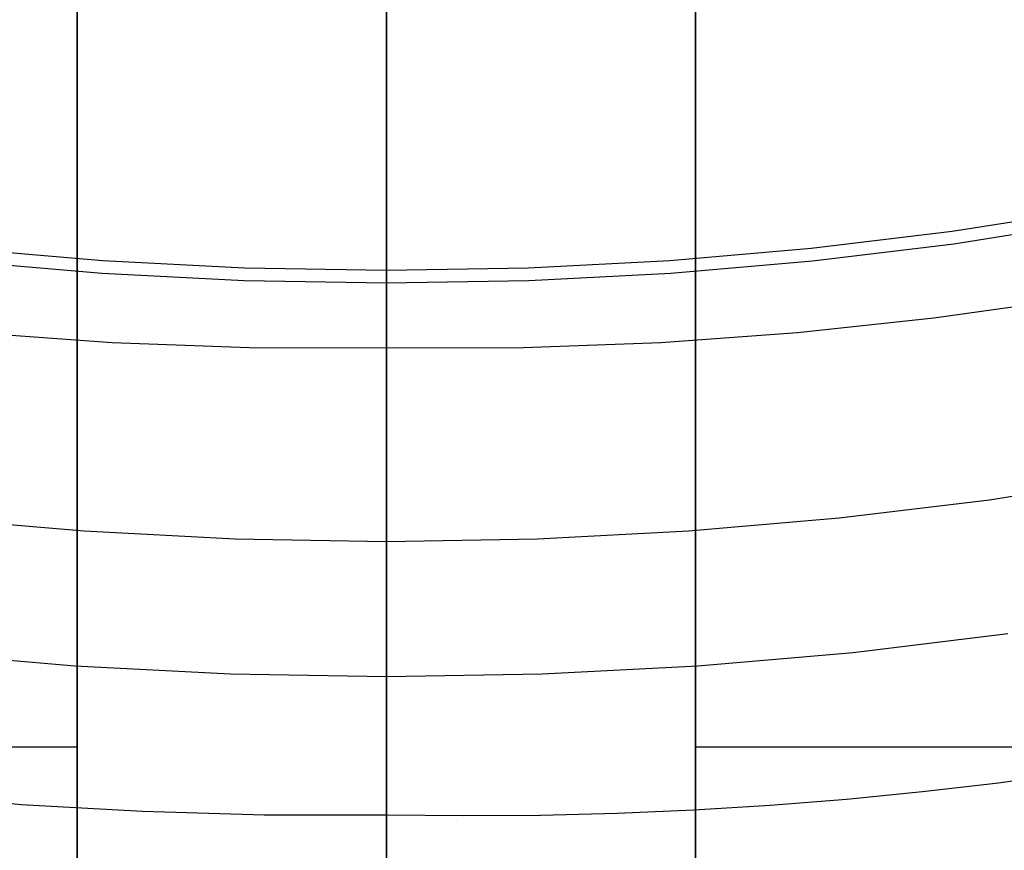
# Model space of a CAD drawing. Header units: millimetres. Extents: x 6239 to 7218, y -13987 to -13139.
# Tile 117 of 256: x 6725 to 6734, y -13503 to -13495. Entities that reach past the tile are written whole.
import ezdxf

# ---------------------------------------------------------------- set-up
doc = ezdxf.new("R2010")
doc.units = ezdxf.units.MM
doc.layers.add('color', color=7, linetype='Continuous')

msp = doc.modelspace()

# ---------------------------------------------------------------- linework, layer by layer
at = {"color": 7, "true_color": 0xffffff}
for p, q in [((6728.4792, -13497.2352, 200.6), (6728.4792, -13417.4863, 200.6)), ((6728.4792, -13497.2352, 200.6), (6728.4792, -13417.4863, 200.6)), ((6728.4792, -13497.3608, 199.6), (6728.4792, -13470.6067, 199.6)), ((6728.4792, -13497.3608, 199.6), (6728.4792, -13470.6067, 199.6)), ((6728.4792, -13501.1789, 105.1), (6728.4792, -13475.4795, 105.1)), ((6728.4792, -13501.1789, 105.1), (6728.4792, -13475.4795, 105.1)), ((6728.4792, -13497.9892, 51.1), (6728.4792, -13475.4987, 51.1)), ((6728.4792, -13497.9892, 51.1), (6728.4792, -13475.4987, 51.1)), ((6725.4792, -13493.49, 261.0594), (6725.4792, -13505.49, 261.0594)), ((6725.4792, -13505.49, 258.0594), (6725.4792, -13493.49, 258.0594)), ((6725.4792, -13493.49, 261.0594), (6725.4792, -13505.49, 261.0594)), ((6725.4792, -13505.49, 258.0594), (6725.4792, -13493.49, 258.0594)), ((6725.4792, -13493.49, 259.5594), (6725.4792, -13505.49, 259.5594)), ((6731.4792, -13505.49, 261.0594), (6731.4792, -13493.49, 261.0594)), ((6731.4792, -13493.49, 258.0594), (6731.4792, -13505.49, 258.0594)), ((6731.4792, -13505.49, 261.0594), (6731.4792, -13493.49, 261.0594)), ((6731.4792, -13493.49, 258.0594), (6731.4792, -13505.49, 258.0594)), ((6731.4792, -13505.49, 259.5594), (6731.4792, -13493.49, 259.5594)), ((6733.9681, -13496.8556, 200.6), (6735.328, -13496.6426, 200.6)), ((6733.9681, -13496.8556, 200.6), (6735.328, -13496.6426, 200.6)), ((6735.3496, -13496.7663, 199.6), (6733.9854, -13496.98, 199.6)), ((6735.3496, -13496.7663, 199.6), (6733.9854, -13496.98, 199.6)), ((6732.6016, -13497.0215, 200.6), (6733.9681, -13496.8556, 200.6)), ((6732.6016, -13497.0215, 200.6), (6733.9681, -13496.8556, 200.6)), ((6724.3568, -13497.0215, 200.6), (6725.7282, -13497.1402, 200.6)), ((6724.3568, -13497.0215, 200.6), (6725.7282, -13497.1402, 200.6)), ((6731.2302, -13497.1402, 200.6), (6732.6016, -13497.0215, 200.6)), ((6731.2302, -13497.1402, 200.6), (6732.6016, -13497.0215, 200.6)), ((6733.9854, -13496.98, 199.6), (6732.6146, -13497.1464, 199.6)), ((6733.9854, -13496.98, 199.6), (6732.6146, -13497.1464, 199.6)), ((6725.7196, -13497.2654, 199.6), (6724.3439, -13497.1464, 199.6)), ((6725.7196, -13497.2654, 199.6), (6724.3439, -13497.1464, 199.6)), ((6725.7282, -13497.1402, 200.6), (6727.1029, -13497.2114, 200.6)), ((6725.7282, -13497.1402, 200.6), (6727.1029, -13497.2114, 200.6)), ((6727.1029, -13497.2114, 200.6), (6728.4792, -13497.2352, 200.6)), ((6727.1029, -13497.2114, 200.6), (6728.4792, -13497.2352, 200.6)), ((6728.4792, -13497.2352, 200.6), (6729.8555, -13497.2114, 200.6)), ((6728.4792, -13497.2352, 200.6), (6729.8555, -13497.2114, 200.6)), ((6729.8555, -13497.2114, 200.6), (6731.2302, -13497.1402, 200.6)), ((6729.8555, -13497.2114, 200.6), (6731.2302, -13497.1402, 200.6)), ((6732.6146, -13497.1464, 199.6), (6731.2389, -13497.2654, 199.6)), ((6732.6146, -13497.1464, 199.6), (6731.2389, -13497.2654, 199.6)), ((6727.0986, -13497.3369, 199.6), (6725.7196, -13497.2654, 199.6)), ((6727.0986, -13497.3369, 199.6), (6725.7196, -13497.2654, 199.6)), ((6728.4792, -13498.3102, 200.8965), (6728.4792, -13497.2352, 200.6)), ((6728.4792, -13498.3102, 200.8965), (6728.4792, -13497.2352, 200.6)), ((6731.2389, -13497.2654, 199.6), (6729.8599, -13497.3369, 199.6)), ((6731.2389, -13497.2654, 199.6), (6729.8599, -13497.3369, 199.6)), ((6728.4792, -13497.3608, 199.6), (6727.0986, -13497.3369, 199.6)), ((6728.4792, -13497.3608, 199.6), (6727.0986, -13497.3369, 199.6)), ((6729.8599, -13497.3369, 199.6), (6728.4792, -13497.3608, 199.6)), ((6729.8599, -13497.3369, 199.6), (6728.4792, -13497.3608, 199.6)), ((6728.4792, -13498.4737, 199.9024), (6728.4792, -13497.3608, 199.6)), ((6728.4792, -13498.4737, 199.9024), (6728.4792, -13497.3608, 199.6)), ((6733.792, -13497.6976, 51.1), (6735.11, -13497.5104, 51.1)), ((6733.792, -13497.6976, 51.1), (6735.11, -13497.5104, 51.1)), ((6732.4684, -13497.8392, 51.1), (6733.792, -13497.6976, 51.1)), ((6732.4684, -13497.8392, 51.1), (6733.792, -13497.6976, 51.1)), ((6724.49, -13497.8392, 51.1), (6725.8178, -13497.935, 51.1)), ((6724.49, -13497.8392, 51.1), (6725.8178, -13497.935, 51.1)), ((6731.1407, -13497.935, 51.1), (6732.4684, -13497.8392, 51.1)), ((6731.1407, -13497.935, 51.1), (6732.4684, -13497.8392, 51.1)), ((6725.8178, -13497.935, 51.1), (6727.148, -13497.9851, 51.1)), ((6725.8178, -13497.935, 51.1), (6727.148, -13497.9851, 51.1)), ((6727.148, -13497.9851, 51.1), (6728.4792, -13497.9892, 51.1)), ((6727.148, -13497.9851, 51.1), (6728.4792, -13497.9892, 51.1)), ((6728.4792, -13497.9892, 51.1), (6729.8104, -13497.9851, 51.1)), ((6728.4792, -13497.9892, 51.1), (6729.8104, -13497.9851, 51.1)), ((6729.8104, -13497.9851, 51.1), (6731.1407, -13497.935, 51.1)), ((6729.8104, -13497.9851, 51.1), (6731.1407, -13497.935, 51.1)), ((6728.4792, -13497.9892, 51.1), (6728.4792, -13498.0573, 51.1012)), ((6728.4792, -13497.9892, 51.1), (6728.4792, -13498.0573, 51.1012)), ((6728.4792, -13498.0573, 51.1012), (6728.4792, -13498.1254, 51.1048)), ((6728.4792, -13498.0573, 51.1012), (6728.4792, -13498.1254, 51.1048)), ((6728.4792, -13498.1254, 51.1048), (6728.4792, -13498.1933, 51.1107)), ((6728.4792, -13498.1254, 51.1048), (6728.4792, -13498.1933, 51.1107)), ((6728.4792, -13498.1933, 51.1107), (6728.4792, -13498.261, 51.119)), ((6728.4792, -13498.1933, 51.1107), (6728.4792, -13498.261, 51.119)), ((6728.4792, -13498.261, 51.119), (6728.4792, -13498.3283, 51.1297)), ((6728.4792, -13498.261, 51.119), (6728.4792, -13498.3283, 51.1297)), ((6728.4792, -13499.3744, 201.2301), (6728.4792, -13498.3102, 200.8965)), ((6728.4792, -13499.3744, 201.2301), (6728.4792, -13498.3102, 200.8965)), ((6728.4792, -13498.3283, 51.1297), (6728.4792, -13498.3952, 51.1427)), ((6728.4792, -13498.3283, 51.1297), (6728.4792, -13498.3952, 51.1427)), ((6728.4792, -13498.3952, 51.1427), (6728.4792, -13498.4616, 51.158)), ((6728.4792, -13498.3952, 51.1427), (6728.4792, -13498.4616, 51.158)), ((6728.4792, -13498.4616, 51.158), (6728.4792, -13498.5275, 51.1756)), ((6728.4792, -13498.4616, 51.158), (6728.4792, -13498.5275, 51.1756)), ((6728.4792, -13499.5754, 200.2433), (6728.4792, -13498.4737, 199.9024)), ((6728.4792, -13499.5754, 200.2433), (6728.4792, -13498.4737, 199.9024)), ((6728.4792, -13498.5275, 51.1756), (6728.4792, -13498.5927, 51.1956)), ((6728.4792, -13498.5275, 51.1756), (6728.4792, -13498.5927, 51.1956)), ((6728.4792, -13498.5927, 51.1956), (6728.4792, -13498.6571, 51.2178)), ((6728.4792, -13498.5927, 51.1956), (6728.4792, -13498.6571, 51.2178)), ((6728.4792, -13498.6571, 51.2178), (6728.4792, -13498.7208, 51.2422)), ((6728.4792, -13498.6571, 51.2178), (6728.4792, -13498.7208, 51.2422)), ((6728.4792, -13498.7208, 51.2422), (6728.4792, -13498.7835, 51.2688)), ((6728.4792, -13498.7208, 51.2422), (6728.4792, -13498.7835, 51.2688)), ((6728.4792, -13498.7835, 51.2688), (6728.4792, -13498.8453, 51.2976)), ((6728.4792, -13498.7835, 51.2688), (6728.4792, -13498.8453, 51.2976)), ((6728.4792, -13498.8453, 51.2976), (6728.4792, -13498.906, 51.3286)), ((6728.4792, -13498.8453, 51.2976), (6728.4792, -13498.906, 51.3286)), ((6728.4792, -13498.906, 51.3286), (6728.4792, -13498.9657, 51.3616)), ((6728.4792, -13498.906, 51.3286), (6728.4792, -13498.9657, 51.3616)), ((6728.4792, -13498.9657, 51.3616), (6728.4792, -13499.0241, 51.3967)), ((6728.4792, -13498.9657, 51.3616), (6728.4792, -13499.0241, 51.3967)), ((6728.4792, -13499.0241, 51.3967), (6728.4792, -13499.0813, 51.4339)), ((6728.4792, -13499.0241, 51.3967), (6728.4792, -13499.0813, 51.4339)), ((6728.4792, -13499.0813, 51.4339), (6728.4792, -13499.1371, 51.473)), ((6728.4792, -13499.0813, 51.4339), (6728.4792, -13499.1371, 51.473)), ((6728.4792, -13499.1371, 51.473), (6728.4792, -13499.1916, 51.514)), ((6728.4792, -13499.1371, 51.473), (6728.4792, -13499.1916, 51.514)), ((6728.4792, -13499.1916, 51.514), (6728.4792, -13499.2445, 51.5569)), ((6728.4792, -13499.1916, 51.514), (6728.4792, -13499.2445, 51.5569)), ((6728.4792, -13499.2445, 51.5569), (6728.4792, -13499.296, 51.6016)), ((6728.4792, -13499.2445, 51.5569), (6728.4792, -13499.296, 51.6016)), ((6728.4792, -13499.296, 51.6016), (6728.4792, -13499.3458, 51.6481)), ((6728.4792, -13499.296, 51.6016), (6728.4792, -13499.3458, 51.6481)), ((6734.3303, -13499.462, 52.5146), (6735.78, -13499.2349, 52.5146)), ((6734.3303, -13499.462, 52.5146), (6735.78, -13499.2349, 52.5146)), ((6728.4792, -13499.3458, 51.6481), (6728.4792, -13499.3941, 51.6963)), ((6728.4792, -13499.3458, 51.6481), (6728.4792, -13499.3941, 51.6963)), ((6728.4792, -13500.4263, 201.6005), (6728.4792, -13499.3744, 201.2301)), ((6728.4792, -13500.4263, 201.6005), (6728.4792, -13499.3744, 201.2301)), ((6728.4792, -13499.3941, 51.6963), (6728.4792, -13499.4405, 51.7461)), ((6728.4792, -13499.3941, 51.6963), (6728.4792, -13499.4405, 51.7461)), ((6725.4792, -13499.49, 261.0594), (6725.4792, -13499.49, 258.0594)), ((6728.4792, -13499.4405, 51.7461), (6728.4792, -13499.4853, 51.7976)), ((6728.4792, -13499.4405, 51.7461), (6728.4792, -13499.4853, 51.7976)), ((6728.4792, -13499.4853, 51.7976), (6728.4792, -13499.5282, 51.8505)), ((6728.4792, -13499.4853, 51.7976), (6728.4792, -13499.5282, 51.8505)), ((6731.4792, -13499.49, 261.0594), (6731.4792, -13499.49, 258.0594)), ((6732.8736, -13499.6388, 52.5146), (6734.3303, -13499.462, 52.5146)), ((6732.8736, -13499.6388, 52.5146), (6734.3303, -13499.462, 52.5146)), ((6728.4792, -13499.5282, 51.8505), (6728.4792, -13499.5692, 51.905)), ((6728.4792, -13499.5282, 51.8505), (6728.4792, -13499.5692, 51.905)), ((6728.4792, -13499.5692, 51.905), (6728.4792, -13499.6083, 51.9608)), ((6728.4792, -13499.5692, 51.905), (6728.4792, -13499.6083, 51.9608)), ((6728.4792, -13500.6645, 200.6224), (6728.4792, -13499.5754, 200.2433)), ((6728.4792, -13500.6645, 200.6224), (6728.4792, -13499.5754, 200.2433)), ((6728.4792, -13499.6083, 51.9608), (6728.4792, -13499.6454, 52.018)), ((6728.4792, -13499.6083, 51.9608), (6728.4792, -13499.6454, 52.018)), ((6724.0848, -13499.6388, 52.5146), (6725.5467, -13499.7653, 52.5146)), ((6724.0848, -13499.6388, 52.5146), (6725.5467, -13499.7653, 52.5146)), ((6728.4792, -13499.6454, 52.018), (6728.4792, -13499.6806, 52.0764)), ((6728.4792, -13499.6454, 52.018), (6728.4792, -13499.6806, 52.0764)), ((6728.4792, -13499.6806, 52.0764), (6728.4792, -13499.7136, 52.136)), ((6728.4792, -13499.6806, 52.0764), (6728.4792, -13499.7136, 52.136)), ((6731.4117, -13499.7653, 52.5146), (6732.8736, -13499.6388, 52.5146)), ((6731.4117, -13499.7653, 52.5146), (6732.8736, -13499.6388, 52.5146)), ((6725.5467, -13499.7653, 52.5146), (6727.0121, -13499.8413, 52.5146)), ((6725.5467, -13499.7653, 52.5146), (6727.0121, -13499.8413, 52.5146)), ((6728.4792, -13499.7136, 52.136), (6728.4792, -13499.7446, 52.1968)), ((6728.4792, -13499.7136, 52.136), (6728.4792, -13499.7446, 52.1968)), ((6728.4792, -13499.7446, 52.1968), (6728.4792, -13499.7734, 52.2585)), ((6728.4792, -13499.7446, 52.1968), (6728.4792, -13499.7734, 52.2585)), ((6728.4792, -13499.7734, 52.2585), (6728.4792, -13499.8, 52.3213)), ((6728.4792, -13499.7734, 52.2585), (6728.4792, -13499.8, 52.3213)), ((6728.4792, -13499.8, 52.3213), (6728.4792, -13499.8245, 52.3849)), ((6728.4792, -13499.8, 52.3213), (6728.4792, -13499.8245, 52.3849)), ((6729.9464, -13499.8413, 52.5146), (6731.4117, -13499.7653, 52.5146)), ((6729.9464, -13499.8413, 52.5146), (6731.4117, -13499.7653, 52.5146)), ((6727.0121, -13499.8413, 52.5146), (6728.4792, -13499.8666, 52.5146)), ((6727.0121, -13499.8413, 52.5146), (6728.4792, -13499.8666, 52.5146)), ((6728.4792, -13499.8245, 52.3849), (6728.4792, -13499.8467, 52.4494)), ((6728.4792, -13499.8245, 52.3849), (6728.4792, -13499.8467, 52.4494)), ((6728.4792, -13499.8666, 52.5146), (6729.9464, -13499.8413, 52.5146)), ((6728.4792, -13499.8666, 52.5146), (6729.9464, -13499.8413, 52.5146)), ((6728.4792, -13499.8467, 52.4494), (6728.4792, -13499.8666, 52.5146)), ((6728.4792, -13499.8467, 52.4494), (6728.4792, -13499.8666, 52.5146)), ((6728.4792, -13499.8666, 52.5146), (6728.4792, -13502.5226, 60.6888)), ((6728.4792, -13499.8666, 52.5146), (6728.4792, -13502.5226, 60.6888)), ((6728.4792, -13501.4647, 202.0071), (6728.4792, -13500.4263, 201.6005)), ((6728.4792, -13501.4647, 202.0071), (6728.4792, -13500.4263, 201.6005)), ((6728.4792, -13501.7399, 201.0392), (6728.4792, -13500.6645, 200.6224)), ((6728.4792, -13501.7399, 201.0392), (6728.4792, -13500.6645, 200.6224)), ((6733.0093, -13500.9441, 105.1), (6734.5109, -13500.7618, 105.1)), ((6733.0093, -13500.9441, 105.1), (6734.5109, -13500.7618, 105.1)), ((6723.9491, -13500.9441, 105.1), (6725.4562, -13501.0745, 105.1)), ((6723.9491, -13500.9441, 105.1), (6725.4562, -13501.0745, 105.1)), ((6731.5023, -13501.0745, 105.1), (6733.0093, -13500.9441, 105.1)), ((6731.5023, -13501.0745, 105.1), (6733.0093, -13500.9441, 105.1)), ((6725.4562, -13501.0745, 105.1), (6726.9668, -13501.1528, 105.1)), ((6725.4562, -13501.0745, 105.1), (6726.9668, -13501.1528, 105.1)), ((6729.9917, -13501.1528, 105.1), (6731.5023, -13501.0745, 105.1)), ((6729.9917, -13501.1528, 105.1), (6731.5023, -13501.0745, 105.1)), ((6726.9668, -13501.1528, 105.1), (6728.4792, -13501.1789, 105.1)), ((6726.9668, -13501.1528, 105.1), (6728.4792, -13501.1789, 105.1)), ((6728.4792, -13501.1789, 105.1), (6729.9917, -13501.1528, 105.1)), ((6728.4792, -13501.1789, 105.1), (6729.9917, -13501.1528, 105.1)), ((6728.4792, -13501.578, 105.0821), (6728.4792, -13501.1789, 105.1)), ((6728.4792, -13501.578, 105.0821), (6728.4792, -13501.1789, 105.1)), ((6728.4792, -13502.4884, 202.4496), (6728.4792, -13501.4647, 202.0071)), ((6728.4792, -13502.4884, 202.4496), (6728.4792, -13501.4647, 202.0071)), ((6728.4792, -13501.9763, 105.051), (6728.4792, -13501.578, 105.0821)), ((6728.4792, -13501.9763, 105.051), (6728.4792, -13501.578, 105.0821)), ((6728.4792, -13502.8, 201.4932), (6728.4792, -13501.7399, 201.0392)), ((6728.4792, -13502.8, 201.4932), (6728.4792, -13501.7399, 201.0392)), ((6717.4792, -13501.8608, 258.0594), (6725.4792, -13501.8608, 258.0594)), ((6731.4792, -13501.8608, 258.0594), (6739.4792, -13501.8608, 258.0594)), ((6728.4792, -13502.3734, 105.0069), (6728.4792, -13501.9763, 105.051)), ((6728.4792, -13502.3734, 105.0069), (6728.4792, -13501.9763, 105.051)), ((6735.1521, -13502.1131, 60.6888), (6734.4182, -13502.2125, 60.6888)), ((6735.1521, -13502.1131, 60.6888), (6734.4182, -13502.2125, 60.6888)), ((6734.4182, -13502.2125, 60.6888), (6733.6821, -13502.2987, 60.6888)), ((6734.4182, -13502.2125, 60.6888), (6733.6821, -13502.2987, 60.6888)), ((6724.9329, -13502.4224, 60.6888), (6723.7579, -13502.3213, 60.6888)), ((6724.9329, -13502.4224, 60.6888), (6723.7579, -13502.3213, 60.6888)), ((6728.4792, -13502.7687, 104.9496), (6728.4792, -13502.3734, 105.0069)), ((6728.4792, -13502.7687, 104.9496), (6728.4792, -13502.3734, 105.0069)), ((6732.9439, -13502.3715, 60.6888), (6732.2038, -13502.431, 60.6888)), ((6732.9439, -13502.3715, 60.6888), (6732.2038, -13502.431, 60.6888)), ((6733.6821, -13502.2987, 60.6888), (6732.9439, -13502.3715, 60.6888)), ((6733.6821, -13502.2987, 60.6888), (6732.9439, -13502.3715, 60.6888)), ((6726.1118, -13502.49, 60.6888), (6724.9329, -13502.4224, 60.6888)), ((6726.1118, -13502.49, 60.6888), (6724.9329, -13502.4224, 60.6888)), ((6732.2038, -13502.431, 60.6888), (6731.4618, -13502.4769, 60.6888)), ((6732.2038, -13502.431, 60.6888), (6731.4618, -13502.4769, 60.6888)), ((6727.2942, -13502.5235, 60.6888), (6726.1118, -13502.49, 60.6888)), ((6727.2942, -13502.5235, 60.6888), (6726.1118, -13502.49, 60.6888)), ((6728.4792, -13502.5226, 60.6888), (6727.2942, -13502.5235, 60.6888)), ((6728.4792, -13502.5226, 60.6888), (6727.2942, -13502.5235, 60.6888)), ((6728.4792, -13503.4961, 202.9273), (6728.4792, -13502.4884, 202.4496)), ((6728.4792, -13503.4961, 202.9273), (6728.4792, -13502.4884, 202.4496)), ((6729.2268, -13502.5321, 60.6888), (6728.4792, -13502.5226, 60.6888)), ((6729.2268, -13502.5321, 60.6888), (6728.4792, -13502.5226, 60.6888)), ((6728.4792, -13502.5451, 60.7544), (6728.4792, -13502.5226, 60.6888)), ((6728.4792, -13502.5451, 60.7544), (6728.4792, -13502.5226, 60.6888)), ((6728.4792, -13502.5699, 60.8192), (6728.4792, -13502.5451, 60.7544)), ((6728.4792, -13502.5699, 60.8192), (6728.4792, -13502.5451, 60.7544)), ((6728.4792, -13502.5968, 60.8831), (6728.4792, -13502.5699, 60.8192)), ((6728.4792, -13502.5968, 60.8831), (6728.4792, -13502.5699, 60.8192)), ((6729.9732, -13502.5276, 60.6888), (6729.2268, -13502.5321, 60.6888)), ((6729.9732, -13502.5276, 60.6888), (6729.2268, -13502.5321, 60.6888)), ((6730.7182, -13502.5091, 60.6888), (6729.9732, -13502.5276, 60.6888)), ((6730.7182, -13502.5091, 60.6888), (6729.9732, -13502.5276, 60.6888)), ((6731.4618, -13502.4769, 60.6888), (6730.7182, -13502.5091, 60.6888)), ((6731.4618, -13502.4769, 60.6888), (6730.7182, -13502.5091, 60.6888)), ((6728.4792, -13502.6259, 60.9461), (6728.4792, -13502.5968, 60.8831)), ((6728.4792, -13502.6259, 60.9461), (6728.4792, -13502.5968, 60.8831)), ((6728.4792, -13502.6572, 61.008), (6728.4792, -13502.6259, 60.9461)), ((6728.4792, -13502.6572, 61.008), (6728.4792, -13502.6259, 60.9461)), ((6728.4792, -13502.6905, 61.0689), (6728.4792, -13502.6572, 61.008)), ((6728.4792, -13502.6905, 61.0689), (6728.4792, -13502.6572, 61.008)), ((6728.4792, -13502.7258, 61.1285), (6728.4792, -13502.6905, 61.0689)), ((6728.4792, -13502.7258, 61.1285), (6728.4792, -13502.6905, 61.0689)), ((6728.4792, -13502.7632, 61.187), (6728.4792, -13502.7258, 61.1285)), ((6728.4792, -13502.7632, 61.187), (6728.4792, -13502.7258, 61.1285)), ((6728.4792, -13502.8025, 61.2441), (6728.4792, -13502.7632, 61.187)), ((6728.4792, -13502.8025, 61.2441), (6728.4792, -13502.7632, 61.187)), ((6728.4792, -13503.162, 104.8794), (6728.4792, -13502.7687, 104.9496)), ((6728.4792, -13503.162, 104.8794), (6728.4792, -13502.7687, 104.9496)), ((6728.4792, -13503.8437, 201.9837), (6728.4792, -13502.8, 201.4932)), ((6728.4792, -13503.8437, 201.9837), (6728.4792, -13502.8, 201.4932)), ((6728.4792, -13502.8437, 61.2999), (6728.4792, -13502.8025, 61.2441)), ((6728.4792, -13502.8437, 61.2999), (6728.4792, -13502.8025, 61.2441)), ((6728.4792, -13502.8868, 61.3543), (6728.4792, -13502.8437, 61.2999)), ((6728.4792, -13502.8868, 61.3543), (6728.4792, -13502.8437, 61.2999))]:
    msp.add_line(p, q, dxfattribs=at)
at = {"layer": 'color'}
msp.add_line((6728.4792, -13384.3608, 43.5), (6728.4792, -13530.3608, 43.5), dxfattribs=at)

doc.saveas('drawing.dxf')
